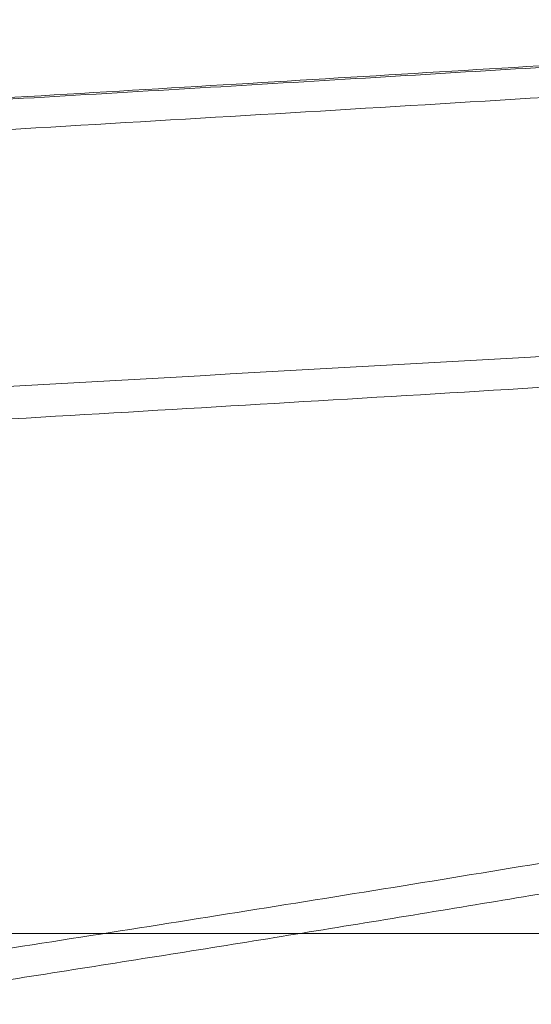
# Model space of a CAD drawing. Header units: millimetres. Extents: x -771 to 771, y -301 to 2485.
# Tile 238 of 256: x 311 to 342, y -4 to 56. Entities that reach past the tile are written whole.
import ezdxf

# ---------------------------------------------------------------- set-up
doc = ezdxf.new("R2010")
doc.units = ezdxf.units.MM
doc.layers.add('ORTHO$2', color=7, linetype='Continuous', true_color=0xffffff)
doc.layers.add('ORTHO$3', color=7, linetype='Continuous', true_color=0xffffff)

msp = doc.modelspace()

# ---------------------------------------------------------------- linework, layer by layer
at = {"layer": 'ORTHO$2', "color": 155, "linetype": 'Continuous', "lineweight": 18}
for points, knots in [([(387.246, 55.502), (386.713, 55.467), (386.18, 55.433), (385.612, 55.396), (385.589, 55.395), (385.532, 55.391), (385.504, 55.389), (385.418, 55.384), (385.361, 55.38), (385.189, 55.369), (385.075, 55.362), (384.732, 55.34), (384.503, 55.325), (383.815, 55.281), (383.356, 55.251), (381.976, 55.163), (381.054, 55.104), (378.276, 54.926), (376.412, 54.808), (370.785, 54.451), (366.985, 54.212), (355.439, 53.492), (347.548, 53.007), (331.378, 52.026), (323.1, 51.529), (306.152, 50.521), (297.487, 50.003), (288.615, 49.488)], [0, 0, 0, 0, 0.015082, 0.015082, 0.016043, 0.016043, 0.017005, 0.017005, 0.018929, 0.018929, 0.022776, 0.022776, 0.030471, 0.030471, 0.04586, 0.04586, 0.076639, 0.076639, 0.138196, 0.138196, 0.261311, 0.261311, 0.507541, 0.507541, 0.75377, 0.75377, 1, 1, 1, 1]), ([(387.247, 55.397), (381.308, 55.013), (369.15, 54.239), (350.515, 53.082), (331.101, 51.905), (310.94, 50.708), (297.239, 49.916), (290.267, 49.513)], [0, 0, 0, 0, 0.184111, 0.376802, 0.577011, 0.784743, 1, 1, 1, 1]), ([(386.885, 10.065), (382.871, 9.35), (374.434, 7.848), (361.548, 5.611), (348.213, 3.342), (334.817, 1.119), (321.363, -1.065), (312.368, -2.476), (307.863, -3.183)], [0, 0, 0, 0, 0.152673, 0.320843, 0.489663, 0.659131, 0.829245, 1, 1, 1, 1]), ([(386.885, 10.065), (382.871, 9.35), (374.434, 7.848), (361.548, 5.611), (348.213, 3.342), (334.817, 1.119), (321.363, -1.065), (312.368, -2.476), (307.863, -3.183)], [0, 0, 0, 0, 0.152673, 0.320843, 0.489663, 0.659131, 0.829245, 1, 1, 1, 1])]:
    msp.add_open_spline(points, degree=3, knots=knots, dxfattribs=at)
at = {"layer": 'ORTHO$2', "color": 155, "linetype": 'Continuous', "lineweight": 13}
for points, knots in [([(387.271, 53.566), (386.99, 53.547), (386.71, 53.529), (376.753, 52.888), (367.07, 52.277), (347.691, 51.075), (337.995, 50.484), (318.59, 49.318), (308.881, 48.744), (289.45, 47.61), (279.728, 47.05), (270, 46.495)], [0, 0, 0, 0, 0.007198, 0.007198, 0.255398, 0.255398, 0.503599, 0.503599, 0.751799, 0.751799, 1, 1, 1, 1]), ([(271.351, 29.009), (280.839, 29.547), (290.32, 30.089), (309.268, 31.187), (318.735, 31.743), (337.653, 32.868), (347.105, 33.439), (365.994, 34.598), (375.431, 35.186), (385.746, 35.842), (386.632, 35.899), (387.519, 35.955)], [0, 0, 0, 0, 0.24426, 0.24426, 0.48852, 0.48852, 0.73278, 0.73278, 0.97704, 0.97704, 1, 1, 1, 1]), ([(184.374, -49.542), (198.444, -47.77), (212.463, -45.805), (240.401, -41.505), (254.32, -39.169), (275.127, -35.399), (282.051, -34.097), (295.875, -31.407), (302.775, -30.018), (323.441, -25.726), (337.173, -22.694), (364.549, -16.312), (378.193, -12.961), (398.599, -7.711), (405.39, -5.925), (418.954, -2.28), (425.726, -0.422), (439.251, 3.361), (452.757, 7.211), (472.961, 13.179), (486.397, 17.277), (499.816, 21.43), (506.518, 23.535), (513.212, 25.665)], [0, 0, 0, 0, 0.125, 0.125, 0.25, 0.25, 0.3125, 0.3125, 0.375, 0.375, 0.5, 0.5, 0.625, 0.625, 0.6875, 0.6875, 0.75, 0.75, 0.8125, 0.875, 0.9375, 0.9375, 1, 1, 1, 1]), ([(184.374, -49.542), (198.444, -47.77), (212.463, -45.805), (240.401, -41.505), (254.32, -39.169), (275.127, -35.399), (282.051, -34.097), (295.875, -31.407), (302.775, -30.018), (323.441, -25.726), (337.173, -22.694), (364.549, -16.312), (378.193, -12.961), (398.599, -7.711), (405.39, -5.925), (418.954, -2.28), (425.726, -0.422), (439.251, 3.361), (452.757, 7.211), (472.961, 13.179), (486.397, 17.277), (499.816, 21.43), (506.518, 23.535), (513.212, 25.665)], [0, 0, 0, 0, 0.125, 0.125, 0.25, 0.25, 0.3125, 0.3125, 0.375, 0.375, 0.5, 0.5, 0.625, 0.625, 0.6875, 0.6875, 0.75, 0.75, 0.8125, 0.875, 0.9375, 0.9375, 1, 1, 1, 1]), ([(510.938, 24.454), (492.316, 18.446), (473.61, 12.644), (425.445, -1.571), (395.834, -9.624), (336.086, -24.223), (306.041, -30.746), (245.573, -42.06), (215.14, -46.854), (184.476, -50.723), (184.425, -50.73), (184.374, -50.736)], [0, 0, 0, 0, 0.175861, 0.175861, 0.450422, 0.450422, 0.724983, 0.724983, 0.999544, 0.999544, 1, 1, 1, 1]), ([(510.938, 24.454), (492.316, 18.446), (473.61, 12.644), (425.445, -1.571), (395.834, -9.624), (336.086, -24.223), (306.041, -30.746), (245.573, -42.06), (215.14, -46.854), (184.476, -50.723), (184.425, -50.73), (184.374, -50.736)], [0, 0, 0, 0, 0.175861, 0.175861, 0.450422, 0.450422, 0.724983, 0.724983, 0.999544, 0.999544, 1, 1, 1, 1]), ([(517.527, 16.127), (511.891, 14.352), (500.723, 10.833), (484.072, 5.743), (467.694, 0.852), (451.585, -3.83), (427.04, -10.764), (394.227, -19.534), (352.57, -29.695), (310.966, -38.803), (273.54, -46.028), (240.774, -51.605), (212.563, -55.928), (193.75, -58.371), (184.374, -59.588)], [0, 0, 0, 0, 0.052014, 0.10307, 0.153171, 0.202319, 0.250516, 0.377249, 0.500473, 0.626538, 0.750397, 0.834158, 0.91735, 1, 1, 1, 1]), ([(517.527, 16.127), (511.891, 14.352), (500.723, 10.833), (484.072, 5.743), (467.694, 0.852), (451.585, -3.83), (427.04, -10.764), (394.227, -19.534), (352.57, -29.695), (310.966, -38.803), (273.54, -46.028), (240.774, -51.605), (212.563, -55.928), (193.75, -58.371), (184.374, -59.588)], [0, 0, 0, 0, 0.052014, 0.10307, 0.153171, 0.202319, 0.250516, 0.377249, 0.500473, 0.626538, 0.750397, 0.834158, 0.91735, 1, 1, 1, 1]), ([(382.732, 11.112), (370.124, 8.897), (357.506, 6.741), (338.562, 3.608), (332.244, 2.58), (319.603, 0.559), (313.28, -0.434), (306.954, -1.409)], [0, 0, 0, 0, 0.5, 0.5, 0.75, 0.75, 1, 1, 1, 1])]:
    msp.add_open_spline(points, degree=3, knots=knots, dxfattribs=at)
msp.add_open_spline([(270.756, 31.055), (309.762, 33.186), (348.673, 35.358), (387.486, 37.655)], degree=3, dxfattribs=at)
at = {"layer": 'ORTHO$3', "color": 155, "linetype": 'Continuous', "lineweight": 13, "extrusion": (0, -1, 0)}
for centre, major_axis, ratio, start_param, end_param in [((324.479, 0, 85.156), (9.839, 0, -1.787), 0.843827, 5.185335, 6.286138), ((329.093, 0, 75.941), (0.043, 0, -3), 0.953655, 6.26821, 7.263108)]:
    msp.add_ellipse(centre, major_axis=major_axis, ratio=ratio, start_param=start_param, end_param=end_param, dxfattribs=at)
at = {"layer": 'ORTHO$3', "color": 155, "linetype": 'Continuous', "lineweight": 18, "extrusion": (0, -1, 0)}
msp.add_ellipse((329.915, 0, 75.967), major_axis=(-2.81, 0, -1.05), ratio=0.999988, start_param=2.240183, end_param=2.605964, dxfattribs=at)
at = {"layer": 'ORTHO$3', "color": 155, "linetype": 'Continuous', "lineweight": 18}
for points, knots in [([(0, 0, 568.965), (38.166, 0, 568.965), (76.589, 0, 568.003), (153.486, 0, 564.135), (191.96, 0, 561.228), (230.519, 0, 557.332), (230.801, 0, 557.304), (231.382, 0, 557.245), (231.673, 0, 557.215), (232.546, 0, 557.126), (233.127, 0, 557.067), (234.872, 0, 556.888), (236.035, 0, 556.768), (239.526, 0, 556.404), (241.854, 0, 556.158), (248.84, 0, 555.409), (253.499, 0, 554.895), (267.485, 0, 553.308), (276.817, 0, 552.191), (304.828, 0, 548.664), (323.52, 0, 546.076), (342.343, 0, 543.231), (342.478, 0, 543.211), (342.758, 0, 543.169), (342.898, 0, 543.147), (343.319, 0, 543.084), (343.599, 0, 543.041), (344.44, 0, 542.913), (345.001, 0, 542.828), (346.684, 0, 542.571), (347.807, 0, 542.399), (351.174, 0, 541.88), (353.42, 0, 541.53), (360.162, 0, 540.47), (364.661, 0, 539.749), (378.17, 0, 537.543), (387.19, 0, 536.014), (414.284, 0, 531.255), (432.388, 0, 527.851), (450.496, 0, 524.219)], [0, 0, 0, 0, 0.25, 0.25, 0.5, 0.5, 0.501953, 0.501953, 0.503906, 0.503906, 0.507812, 0.507812, 0.515625, 0.515625, 0.53125, 0.53125, 0.5625, 0.5625, 0.625, 0.625, 0.75, 0.75, 0.750977, 0.750977, 0.751953, 0.751953, 0.753906, 0.753906, 0.757812, 0.757812, 0.765625, 0.765625, 0.78125, 0.78125, 0.8125, 0.8125, 0.875, 0.875, 1, 1, 1, 1]), ([(0, 0, 620), (11.405, 0, 620), (34.17, 0, 619.899), (68.181, 0, 619.446), (102.058, 0, 618.697), (135.801, 0, 617.655), (169.411, 0, 616.322), (202.888, 0, 614.702), (236.233, 0, 612.798), (258.374, 0, 611.341), (280.47, 0, 609.792), (291.496, 0, 608.971), (305.251, 0, 607.887), (308, 0, 607.668), (311.435, 0, 607.39), (312.122, 0, 607.334), (313.496, 0, 607.222), (315.556, 0, 607.054), (323.1, 0, 606.431), (329.936, 0, 605.848), (346.298, 0, 604.418), (367.996, 0, 602.428), (400.194, 0, 599.2), (432.044, 0, 595.738), (463.549, 0, 592.05), (494.71, 0, 588.143), (515.253, 0, 585.398), (525.468, 0, 583.991)], [0, 0, 0, 0, 0.0625, 0.125, 0.1875, 0.25, 0.3125, 0.375, 0.4375, 0.5, 0.5, 0.5625, 0.5625, 0.578125, 0.578125, 0.582031, 0.582031, 0.585938, 0.59375, 0.625, 0.625, 0.6875, 0.75, 0.8125, 0.875, 0.9375, 1, 1, 1, 1]), ([(0, 0, 570), (8.524, 0, 569.972), (25.596, 0, 569.917), (51.228, 0, 569.47), (76.906, 0, 568.756), (102.614, 0, 567.747), (128.337, 0, 566.45), (154.06, 0, 564.864), (179.767, 0, 562.989), (205.442, 0, 560.826), (241.37, 0, 557.392), (287.581, 0, 552.13), (328.844, 0, 546.397), (355.437, 0, 542.298), (367.472, 0, 540.377), (379.525, 0, 538.387), (391.595, 0, 536.328), (403.678, 0, 534.201), (415.773, 0, 532.005), (427.875, 0, 529.739), (439.988, 0, 527.409), (448.033, 0, 525.804), (452.066, 0, 525)], [0, 0, 0, 0, 0.054941, 0.110042, 0.1653, 0.220714, 0.276279, 0.331994, 0.387855, 0.443861, 0.500009, 0.624014, 0.749991, 0.777171, 0.804501, 0.831981, 0.859611, 0.887391, 0.91532, 0.943398, 0.971625, 1, 1, 1, 1]), ([(0, 0, 568.965), (38.166, 0, 568.965), (76.589, 0, 568.003), (153.486, 0, 564.135), (191.96, 0, 561.228), (230.519, 0, 557.332), (230.801, 0, 557.304), (231.382, 0, 557.245), (231.673, 0, 557.215), (232.546, 0, 557.126), (233.127, 0, 557.067), (234.872, 0, 556.888), (236.035, 0, 556.768), (239.526, 0, 556.404), (241.854, 0, 556.158), (248.84, 0, 555.409), (253.499, 0, 554.895), (267.485, 0, 553.308), (276.817, 0, 552.191), (304.828, 0, 548.664), (323.52, 0, 546.076), (342.343, 0, 543.231), (342.478, 0, 543.211), (342.758, 0, 543.169), (342.898, 0, 543.147), (343.319, 0, 543.084), (343.599, 0, 543.041), (344.44, 0, 542.913), (345.001, 0, 542.828), (346.684, 0, 542.571), (347.807, 0, 542.399), (351.174, 0, 541.88), (353.42, 0, 541.53), (360.162, 0, 540.47), (364.661, 0, 539.749), (378.17, 0, 537.543), (387.19, 0, 536.014), (414.284, 0, 531.255), (432.388, 0, 527.851), (450.496, 0, 524.219)], [0, 0, 0, 0, 0.25, 0.25, 0.5, 0.5, 0.501953, 0.501953, 0.503906, 0.503906, 0.507812, 0.507812, 0.515625, 0.515625, 0.53125, 0.53125, 0.5625, 0.5625, 0.625, 0.625, 0.75, 0.75, 0.750977, 0.750977, 0.751953, 0.751953, 0.753906, 0.753906, 0.757812, 0.757812, 0.765625, 0.765625, 0.78125, 0.78125, 0.8125, 0.8125, 0.875, 0.875, 1, 1, 1, 1]), ([(0, 0, 570), (8.524, 0, 569.972), (25.596, 0, 569.917), (51.228, 0, 569.47), (76.906, 0, 568.756), (102.614, 0, 567.747), (128.337, 0, 566.45), (154.06, 0, 564.864), (179.767, 0, 562.989), (205.442, 0, 560.826), (241.37, 0, 557.392), (287.581, 0, 552.13), (328.844, 0, 546.397), (355.437, 0, 542.298), (367.472, 0, 540.377), (379.525, 0, 538.387), (391.595, 0, 536.328), (403.678, 0, 534.201), (415.773, 0, 532.005), (427.875, 0, 529.739), (439.988, 0, 527.409), (448.033, 0, 525.804), (452.066, 0, 525)], [0, 0, 0, 0, 0.054941, 0.110042, 0.1653, 0.220714, 0.276279, 0.331994, 0.387855, 0.443861, 0.500009, 0.624014, 0.749991, 0.777171, 0.804501, 0.831981, 0.859611, 0.887391, 0.91532, 0.943398, 0.971625, 1, 1, 1, 1]), ([(0, 0, 620), (11.405, 0, 620), (34.17, 0, 619.899), (68.181, 0, 619.446), (102.058, 0, 618.697), (135.801, 0, 617.655), (169.411, 0, 616.322), (202.888, 0, 614.702), (236.233, 0, 612.798), (258.374, 0, 611.341), (280.47, 0, 609.792), (291.496, 0, 608.971), (305.251, 0, 607.887), (308, 0, 607.668), (311.435, 0, 607.39), (312.122, 0, 607.334), (313.496, 0, 607.222), (315.556, 0, 607.054), (323.1, 0, 606.431), (329.936, 0, 605.848), (346.298, 0, 604.418), (367.996, 0, 602.428), (400.194, 0, 599.2), (432.044, 0, 595.738), (463.549, 0, 592.05), (494.71, 0, 588.143), (515.253, 0, 585.398), (525.468, 0, 583.991)], [0, 0, 0, 0, 0.0625, 0.125, 0.1875, 0.25, 0.3125, 0.375, 0.4375, 0.5, 0.5, 0.5625, 0.5625, 0.578125, 0.578125, 0.582031, 0.582031, 0.585938, 0.59375, 0.625, 0.625, 0.6875, 0.75, 0.8125, 0.875, 0.9375, 1, 1, 1, 1]), ([(330.538, 0, 610.817), (317.448, 0, 610.673), (300.751, 0, 610.353), (284.057, 0, 609.88), (280.447, 0, 609.77)], [0, 0, 0, 0, 0.783725, 1, 1, 1, 1]), ([(288.616, 0, 629.196), (288.696, 0, 629.186), (288.861, 0, 629.166), (289.153, 0, 629.131), (289.484, 0, 629.092), (289.858, 0, 629.047), (290.273, 0, 628.996), (290.729, 0, 628.941), (291.404, 0, 628.858), (292.356, 0, 628.741), (293.817, 0, 628.559), (295.706, 0, 628.319), (298.021, 0, 628.019), (300.573, 0, 627.681), (304.112, 0, 627.199), (308.541, 0, 626.573), (313.943, 0, 625.772), (319.2, 0, 624.956), (324.714, 0, 624.065), (328.341, 0, 623.445), (330.32, 0, 623.107)], [0, 0, 0, 0, 0.009907, 0.020328, 0.031317, 0.042924, 0.055189, 0.068145, 0.081823, 0.110841, 0.143386, 0.193413, 0.250656, 0.310715, 0.375304, 0.500276, 0.619715, 0.750106, 0.863618, 1, 1, 1, 1]), ([(301.017, 0, 74.637), (306.138, 0, 76.429), (316.341, 0, 80), (326.535, 0, 83.598), (331.614, 0, 85.39)], [0, 0, 0, 0, 0.501813, 1, 1, 1, 1]), ([(350.422, 0, 765.133), (349.899, 0, 765.409), (346.588, 0, 767.103), (340.269, 0, 769.704), (331.396, 0, 772.537), (322.336, 0, 774.421), (315.485, 0, 775.361), (311.686, 0, 775.442), (310.955, 0, 775.446)], [0, 0, 0, 0, 0.042965, 0.270446, 0.496384, 0.721511, 0.94647, 1, 1, 1, 1]), ([(329.117, 0, 72.941), (329.18, 0, 72.942), (329.648, 0, 72.948), (329.838, 0, 72.951), (330.141, 0, 72.972), (330.353, 0, 72.993), (330.756, 0, 73.075), (331.307, 0, 73.278), (331.98, 0, 73.728), (332.349, 0, 74.19), (332.522, 0, 74.494)], [0, 0, 0, 0, 0.066063, 0.506645, 0.59308, 0.657678, 0.703271, 0.779206, 0.875962, 1, 1, 1, 1]), ([(359.403, 0, 604.794), (359.158, 0, 604.936), (358.675, 0, 605.216), (357.94, 0, 605.61), (357.215, 0, 605.978), (356.498, 0, 606.321), (355.792, 0, 606.641), (355.099, 0, 606.937), (354.178, 0, 607.31), (353.035, 0, 607.736), (351.155, 0, 608.362), (348.709, 0, 609.045), (346.094, 0, 609.604), (343.912, 0, 609.975), (342.23, 0, 610.214), (340.503, 0, 610.415), (338.731, 0, 610.578), (336.916, 0, 610.702), (335.358, 0, 610.773), (334.1, 0, 610.811), (333.137, 0, 610.829), (332.173, 0, 610.838), (331.304, 0, 610.838), (330.758, 0, 610.833), (330.54, 0, 610.831)], [0, 0, 0, 0, 0.034428, 0.067772, 0.100033, 0.131209, 0.161301, 0.19031, 0.218235, 0.274802, 0.327351, 0.436467, 0.545582, 0.60014, 0.654699, 0.709257, 0.763816, 0.818374, 0.872933, 0.900626, 0.927492, 0.954845, 0.98205, 1, 1, 1, 1]), ([(331.614, 0, 85.389), (331.988, 0, 85.522), (332.354, 0, 85.67), (333.073, 0, 85.992), (333.425, 0, 86.166), (334.121, 0, 86.531), (334.464, 0, 86.723), (335.144, 0, 87.118), (335.481, 0, 87.321), (335.985, 0, 87.629), (336.153, 0, 87.732), (336.488, 0, 87.938), (336.656, 0, 88.04), (336.993, 0, 88.244), (337.162, 0, 88.345), (337.502, 0, 88.543), (337.672, 0, 88.64), (338.016, 0, 88.829), (338.189, 0, 88.92), (338.539, 0, 89.096), (338.716, 0, 89.179), (339.075, 0, 89.337), (339.257, 0, 89.41), (339.625, 0, 89.546), (339.812, 0, 89.609), (340.001, 0, 89.666)], [0, 0, 0, 0, 0.125, 0.125, 0.25, 0.25, 0.375, 0.375, 0.5, 0.5, 0.5625, 0.5625, 0.625, 0.625, 0.6875, 0.6875, 0.75, 0.75, 0.8125, 0.8125, 0.875, 0.875, 0.9375, 0.9375, 1, 1, 1, 1]), ([(360, 0, 611), (357.522, 0, 611), (352.703, 0, 610.993), (343.777, 0, 610.954), (337.481, 0, 610.902), (333.54, 0, 610.861)], [0, 0, 0, 0, 0.28696, 0.553899, 1, 1, 1, 1]), ([(339.546, 0, 89.505), (339.452, 0, 89.472), (339.312, 0, 89.42), (339.152, 0, 89.354), (339.084, 0, 89.326), (339.038, 0, 89.306), (339.016, 0, 89.296), (338.904, 0, 89.247), (338.817, 0, 89.207), (338.649, 0, 89.126), (338.567, 0, 89.084), (338.468, 0, 89.032), (338.448, 0, 89.022), (338.409, 0, 89.001), (338.39, 0, 88.99), (338.333, 0, 88.959), (338.295, 0, 88.938), (338.185, 0, 88.876), (338.115, 0, 88.834), (338.013, 0, 88.772), (337.963, 0, 88.741), (337.915, 0, 88.71), (337.882, 0, 88.69), (337.866, 0, 88.679), (337.788, 0, 88.628), (337.727, 0, 88.588), (337.611, 0, 88.508), (337.556, 0, 88.468), (337.448, 0, 88.39), (337.396, 0, 88.351), (337.246, 0, 88.237), (337.152, 0, 88.161), (336.975, 0, 88.013), (336.892, 0, 87.94), (336.733, 0, 87.795), (336.658, 0, 87.723), (336.55, 0, 87.617), (336.515, 0, 87.582), (336.446, 0, 87.512), (336.413, 0, 87.477), (336.314, 0, 87.373), (336.252, 0, 87.305), (336.073, 0, 87.102), (335.965, 0, 86.969), (335.764, 0, 86.709), (335.671, 0, 86.581), (335.542, 0, 86.392), (335.501, 0, 86.33), (335.421, 0, 86.206), (335.383, 0, 86.144), (335.272, 0, 85.96), (335.203, 0, 85.84), (335.076, 0, 85.602), (335.016, 0, 85.485), (334.906, 0, 85.252), (334.855, 0, 85.138), (334.76, 0, 84.91), (334.716, 0, 84.798), (334.594, 0, 84.464), (334.525, 0, 84.245), (334.408, 0, 83.815), (334.361, 0, 83.603), (334.322, 0, 83.394)], [0, 0, 0, 0, 0.015625, 0.023438, 0.027344, 0.027344, 0.03125, 0.03125, 0.046875, 0.046875, 0.0625, 0.0625, 0.066406, 0.066406, 0.070313, 0.070313, 0.078125, 0.078125, 0.09375, 0.09375, 0.101563, 0.105469, 0.105469, 0.109375, 0.109375, 0.125, 0.125, 0.140625, 0.140625, 0.15625, 0.15625, 0.1875, 0.1875, 0.21875, 0.21875, 0.25, 0.25, 0.265625, 0.265625, 0.28125, 0.28125, 0.3125, 0.3125, 0.375, 0.375, 0.4375, 0.4375, 0.46875, 0.46875, 0.5, 0.5, 0.5625, 0.5625, 0.625, 0.625, 0.6875, 0.6875, 0.75, 0.75, 0.875, 0.875, 1, 1, 1, 1]), ([(368.816, 0, 615.47), (367.7, 0, 615.719), (365.707, 0, 616.163), (362.681, 0, 616.821), (359.832, 0, 617.431), (355.786, 0, 618.28), (351.014, 0, 619.253), (346.313, 0, 620.176), (342.816, 0, 620.845), (340.244, 0, 621.327), (337.962, 0, 621.748), (336.218, 0, 622.065), (335.073, 0, 622.27), (334.566, 0, 622.361), (334.394, 0, 622.392)], [0, 0, 0, 0, 0.087385, 0.156097, 0.237601, 0.312259, 0.478081, 0.624343, 0.709128, 0.789209, 0.864893, 0.936546, 0.978039, 1, 1, 1, 1]), ([(339.559, 0, 89.51), (339.628, 0, 89.534), (339.77, 0, 89.585), (339.922, 0, 89.638), (340.001, 0, 89.666)], [0, 0, 0, 0, 0.481794, 1, 1, 1, 1]), ([(340.001, 0, 89.666), (348.885, 0, 92.823), (359.433, 0, 96.572), (369.972, 0, 100.342), (371.635, 0, 100.938)], [0, 0, 0, 0, 0.842264, 1, 1, 1, 1])]:
    msp.add_open_spline(points, degree=3, knots=knots, dxfattribs=at)
at = {"layer": 'ORTHO$3', "color": 155, "linetype": 'Continuous', "lineweight": 13}
for points, knots in [([(528.546, 0, 575.844), (518.275, 0, 577.28), (497.617, 0, 580.081), (466.283, 0, 584.068), (434.6, 0, 587.832), (402.568, 0, 591.364), (370.185, 0, 594.658), (348.361, 0, 596.688), (331.904, 0, 598.148), (326.403, 0, 598.623), (319.509, 0, 599.205), (317.439, 0, 599.378), (315.367, 0, 599.55), (313.985, 0, 599.664), (313.294, 0, 599.721), (309.839, 0, 600.005), (307.073, 0, 600.229), (293.238, 0, 601.334), (282.147, 0, 602.172), (259.92, 0, 603.753), (237.649, 0, 605.239), (204.106, 0, 607.182), (170.43, 0, 608.835), (136.619, 0, 610.195), (102.674, 0, 611.259), (68.593, 0, 612.023), (34.377, 0, 612.485), (11.474, 0, 612.588), (0, 0, 612.588)], [0, 0, 0, 0, 0.0625, 0.125, 0.1875, 0.25, 0.3125, 0.375, 0.375, 0.40625, 0.40625, 0.414063, 0.417969, 0.417969, 0.421875, 0.421875, 0.4375, 0.4375, 0.5, 0.5, 0.5625, 0.625, 0.6875, 0.75, 0.8125, 0.875, 0.9375, 1, 1, 1, 1]), ([(528.546, 0, 575.844), (518.275, 0, 577.28), (497.617, 0, 580.081), (466.283, 0, 584.068), (434.6, 0, 587.832), (402.568, 0, 591.364), (370.185, 0, 594.658), (348.361, 0, 596.688), (331.904, 0, 598.148), (326.403, 0, 598.623), (319.509, 0, 599.205), (317.439, 0, 599.378), (315.367, 0, 599.55), (313.985, 0, 599.664), (313.294, 0, 599.721), (309.839, 0, 600.005), (307.073, 0, 600.229), (293.238, 0, 601.334), (282.147, 0, 602.172), (259.92, 0, 603.753), (237.649, 0, 605.239), (204.106, 0, 607.182), (170.43, 0, 608.835), (136.619, 0, 610.195), (102.674, 0, 611.259), (68.593, 0, 612.023), (34.377, 0, 612.485), (11.474, 0, 612.588), (0, 0, 612.588)], [0, 0, 0, 0, 0.0625, 0.125, 0.1875, 0.25, 0.3125, 0.375, 0.375, 0.40625, 0.40625, 0.414063, 0.417969, 0.417969, 0.421875, 0.421875, 0.4375, 0.4375, 0.5, 0.5, 0.5625, 0.625, 0.6875, 0.75, 0.8125, 0.875, 0.9375, 1, 1, 1, 1]), ([(353.186, 0, 763.747), (352.697, 0, 764.011), (352.206, 0, 764.27), (351.585, 0, 764.59), (351.456, 0, 764.656), (351.199, 0, 764.786), (350.814, 0, 764.981), (349.912, 0, 765.427), (349.136, 0, 765.797), (347.579, 0, 766.517), (346.536, 0, 766.974), (343.388, 0, 768.274), (341.267, 0, 769.047), (336.979, 0, 770.412), (334.812, 0, 771.004), (330.432, 0, 772.009), (328.22, 0, 772.421), (323.749, 0, 773.069), (321.49, 0, 773.303), (316.928, 0, 773.594), (314.624, 0, 773.649), (311.716, 0, 773.605), (311.133, 0, 773.591), (310.256, 0, 773.56), (309.964, 0, 773.549), (309.378, 0, 773.523), (307.914, 0, 773.451), (306.445, 0, 773.343), (304.09, 0, 773.126), (302.91, 0, 772.995), (301.432, 0, 772.803), (301.136, 0, 772.763), (300.543, 0, 772.681), (300.247, 0, 772.638), (299.358, 0, 772.506), (298.765, 0, 772.412), (296.984, 0, 772.114), (295.795, 0, 771.893), (294.008, 0, 771.529), (293.412, 0, 771.402), (292.218, 0, 771.137), (291.621, 0, 770.998), (290.424, 0, 770.711), (289.826, 0, 770.562), (288.926, 0, 770.331), (288.626, 0, 770.252), (288.025, 0, 770.093), (287.724, 0, 770.012), (287.121, 0, 769.847), (286.82, 0, 769.763), (286.214, 0, 769.594), (285.911, 0, 769.508), (285.452, 0, 769.377), (285.299, 0, 769.334), (284.991, 0, 769.246), (284.837, 0, 769.202), (284.603, 0, 769.137), (284.524, 0, 769.115), (284.367, 0, 769.071), (284.287, 0, 769.049), (284.127, 0, 769.006), (284.047, 0, 768.984), (283.883, 0, 768.941), (283.8, 0, 768.92), (283.716, 0, 768.9)], [0, 0, 0, 0, 0.023485, 0.023485, 0.029588, 0.029588, 0.035692, 0.047898, 0.072311, 0.072311, 0.121137, 0.121137, 0.218788, 0.218788, 0.31644, 0.31644, 0.414091, 0.414091, 0.511743, 0.511743, 0.609394, 0.609394, 0.633807, 0.633807, 0.646013, 0.646013, 0.65822, 0.707046, 0.707046, 0.755871, 0.755871, 0.768078, 0.768078, 0.780284, 0.780284, 0.804697, 0.804697, 0.853523, 0.853523, 0.877936, 0.877936, 0.902349, 0.902349, 0.926761, 0.926761, 0.938968, 0.938968, 0.951174, 0.951174, 0.963381, 0.963381, 0.975587, 0.975587, 0.98169, 0.98169, 0.987794, 0.987794, 0.990845, 0.990845, 0.993897, 0.993897, 0.996948, 0.996948, 1, 1, 1, 1]), ([(328.789, 0, 621.174), (325.955, 0, 621.769), (320.626, 0, 622.89), (313.211, 0, 624.41), (307.164, 0, 625.619), (302.312, 0, 626.567), (298.462, 0, 627.301), (295.162, 0, 627.913), (292.403, 0, 628.406), (290.203, 0, 628.786), (288.495, 0, 629.069), (287.769, 0, 629.186), (287.433, 0, 629.24)], [0, 0, 0, 0, 0.189264, 0.35589, 0.500057, 0.601791, 0.692705, 0.77306, 0.843234, 0.903785, 0.955579, 1, 1, 1, 1]), ([(327.212, 0, 74.721), (327.215, 0, 74.72), (327.218, 0, 74.718), (327.225, 0, 74.716), (327.228, 0, 74.714), (327.238, 0, 74.711), (327.257, 0, 74.703), (327.303, 0, 74.685), (327.343, 0, 74.67), (327.421, 0, 74.641), (327.473, 0, 74.622), (327.628, 0, 74.565), (327.731, 0, 74.53), (327.935, 0, 74.463), (328.036, 0, 74.431), (328.237, 0, 74.372), (328.336, 0, 74.344), (328.484, 0, 74.305), (328.533, 0, 74.293), (328.631, 0, 74.269), (328.776, 0, 74.235), (328.919, 0, 74.205), (329.202, 0, 74.153), (329.386, 0, 74.125), (329.746, 0, 74.088), (329.921, 0, 74.077), (330.262, 0, 74.073), (330.428, 0, 74.08), (330.75, 0, 74.111), (330.906, 0, 74.136), (331.207, 0, 74.205), (331.353, 0, 74.249), (331.493, 0, 74.304)], [0, 0, 0, 0, 0.001953, 0.001953, 0.003906, 0.003906, 0.007812, 0.015625, 0.03125, 0.03125, 0.0625, 0.0625, 0.125, 0.125, 0.1875, 0.1875, 0.25, 0.25, 0.28125, 0.28125, 0.3125, 0.375, 0.375, 0.5, 0.5, 0.625, 0.625, 0.75, 0.75, 0.875, 0.875, 1, 1, 1, 1]), ([(329.093, 0, 72.941), (329.047, 0, 72.939), (328.996, 0, 72.949), (328.886, 0, 72.989), (328.826, 0, 73.019), (328.699, 0, 73.098), (328.631, 0, 73.147), (328.487, 0, 73.263), (328.412, 0, 73.33), (328.253, 0, 73.482), (328.17, 0, 73.566), (328.04, 0, 73.706), (327.974, 0, 73.779), (327.906, 0, 73.857), (327.86, 0, 73.91), (327.836, 0, 73.937), (327.766, 0, 74.02), (327.718, 0, 74.077), (327.621, 0, 74.195), (327.572, 0, 74.256), (327.471, 0, 74.382), (327.42, 0, 74.447), (327.343, 0, 74.548), (327.317, 0, 74.582), (327.278, 0, 74.633), (327.258, 0, 74.659), (327.235, 0, 74.69), (327.225, 0, 74.703), (327.22, 0, 74.71), (327.218, 0, 74.712), (327.215, 0, 74.716), (327.213, 0, 74.719), (327.212, 0, 74.721)], [0, 0, 0, 0, 0.125, 0.125, 0.25, 0.25, 0.375, 0.375, 0.5, 0.5, 0.625, 0.625, 0.6875, 0.71875, 0.71875, 0.75, 0.75, 0.8125, 0.8125, 0.875, 0.875, 0.9375, 0.9375, 0.96875, 0.96875, 0.984375, 0.992187, 0.996094, 0.996094, 0.998047, 0.998047, 1, 1, 1, 1]), ([(327.618, 0, 76.951), (327.679, 0, 77.287), (327.751, 0, 77.624), (327.915, 0, 78.302), (328.008, 0, 78.643), (328.217, 0, 79.329), (328.334, 0, 79.673), (328.593, 0, 80.367), (328.735, 0, 80.716), (329.048, 0, 81.418), (329.22, 0, 81.771), (329.595, 0, 82.483), (329.8, 0, 82.842), (330.08, 0, 83.295), (330.137, 0, 83.385), (330.254, 0, 83.567), (330.314, 0, 83.658), (330.497, 0, 83.931), (330.623, 0, 84.113), (330.887, 0, 84.477), (331.024, 0, 84.66), (331.31, 0, 85.024), (331.459, 0, 85.207), (331.614, 0, 85.39)], [0, 0, 0, 0, 0.125, 0.125, 0.25, 0.25, 0.375, 0.375, 0.5, 0.5, 0.625, 0.625, 0.75, 0.75, 0.78125, 0.78125, 0.8125, 0.8125, 0.875, 0.875, 0.9375, 0.9375, 1, 1, 1, 1]), ([(333.669, 0, 610.816), (333.378, 0, 611.023), (332.604, 0, 611.599), (331.566, 0, 612.491), (330.738, 0, 613.344), (330.228, 0, 613.948), (329.793, 0, 614.516), (329.334, 0, 615.216), (328.897, 0, 616.063), (328.565, 0, 616.923), (328.393, 0, 617.633), (328.319, 0, 618.174), (328.291, 0, 618.556), (328.288, 0, 618.937), (328.31, 0, 619.317), (328.356, 0, 619.694), (328.426, 0, 620.069), (328.522, 0, 620.441), (328.64, 0, 620.811), (328.739, 0, 621.052), (328.789, 0, 621.174)], [0, 0, 0, 0, 0.073267, 0.199953, 0.289886, 0.333714, 0.377569, 0.453591, 0.5298, 0.608539, 0.684792, 0.719045, 0.753343, 0.787752, 0.822335, 0.857155, 0.892274, 0.927751, 0.963642, 1, 1, 1, 1]), ([(330.159, 0, 623.1), (329.99, 0, 623.058), (329.559, 0, 622.718), (329.07, 0, 621.83), (328.789, 0, 621.174)], [0, 0, 0, 0, 0.429519, 1, 1, 1, 1]), ([(328.789, 0, 621.174), (333.833, 0, 620.109), (343.882, 0, 617.573), (356.198, 0, 613.907), (363.521, 0, 611.69), (365.858, 0, 610.988)], [0, 0, 0, 0, 0.405094, 0.810188, 1, 1, 1, 1]), ([(331.493, 0, 74.304), (331.549, 0, 74.326), (331.63, 0, 74.359), (331.707, 0, 74.392), (331.757, 0, 74.415), (331.782, 0, 74.426), (331.903, 0, 74.483), (331.993, 0, 74.528), (332.158, 0, 74.62), (332.233, 0, 74.666), (332.37, 0, 74.76), (332.432, 0, 74.807), (332.599, 0, 74.948), (332.686, 0, 75.044), (332.811, 0, 75.238), (332.851, 0, 75.336), (332.867, 0, 75.436)], [0, 0, 0, 0, 0.0625, 0.09375, 0.09375, 0.125, 0.125, 0.25, 0.25, 0.375, 0.375, 0.5, 0.5, 0.75, 0.75, 1, 1, 1, 1]), ([(333.908, 0, 622.401), (335.978, 0, 621.987), (341.301, 0, 620.873), (349.772, 0, 618.548), (360.791, 0, 615.177), (368.756, 0, 612.507), (373.559, 0, 610.973), (373.774, 0, 610.905)], [0, 0, 0, 0, 0.152796, 0.393556, 0.634291, 0.983628, 1, 1, 1, 1]), ([(338.08, 0, 610.797), (338.563, 0, 610.778), (339.695, 0, 610.723), (342.063, 0, 610.564), (344.999, 0, 610.254), (348.317, 0, 609.734), (351.368, 0, 609.077), (354.317, 0, 608.256), (357.045, 0, 607.3), (359.706, 0, 606.148), (361.294, 0, 605.269), (362.14, 0, 604.8)], [0, 0, 0, 0, 0.049192, 0.116956, 0.243107, 0.369259, 0.495416, 0.611485, 0.747717, 0.865604, 1, 1, 1, 1])]:
    msp.add_open_spline(points, degree=3, knots=knots, dxfattribs=at)
at = {"layer": 'ORTHO$3', "color": 155, "linetype": 'Continuous', "lineweight": 18}
for points, degree in [([(329.093, 0, 72.941), (317.228, 0, 72.906), (305.344, 0, 72.871), (293.443, 0, 72.837)], 3), ([(333.999, 0, 622.42), (330.157, 0, 623.1)], 1), ([(330.32, 0, 623.107), (330.268, 0, 623.116), (330.214, 0, 623.114), (330.159, 0, 623.1)], 3), ([(332.522, 0, 74.494), (332.836, 0, 74.876), (332.848, 0, 75.425)], 2), ([(334.322, 0, 83.394), (333.84, 0, 80.742), (333.355, 0, 78.089), (332.867, 0, 75.436)], 3), ([(334.42, 0, 622.379), (333.991, 0, 622.421)], 1)]:
    msp.add_open_spline(points, degree=degree, dxfattribs=at)
at = {"layer": 'ORTHO$3', "color": 155, "linetype": 'Continuous', "lineweight": 13}
for points in [[(301.017, 0, 74.636), (309.758, 0, 74.664), (318.49, 0, 74.693), (327.212, 0, 74.721)], [(327.212, 0, 74.721), (327.348, 0, 75.464), (327.483, 0, 76.208), (327.618, 0, 76.951)]]:
    msp.add_open_spline(points, degree=3, dxfattribs=at)

doc.saveas('drawing.dxf')
